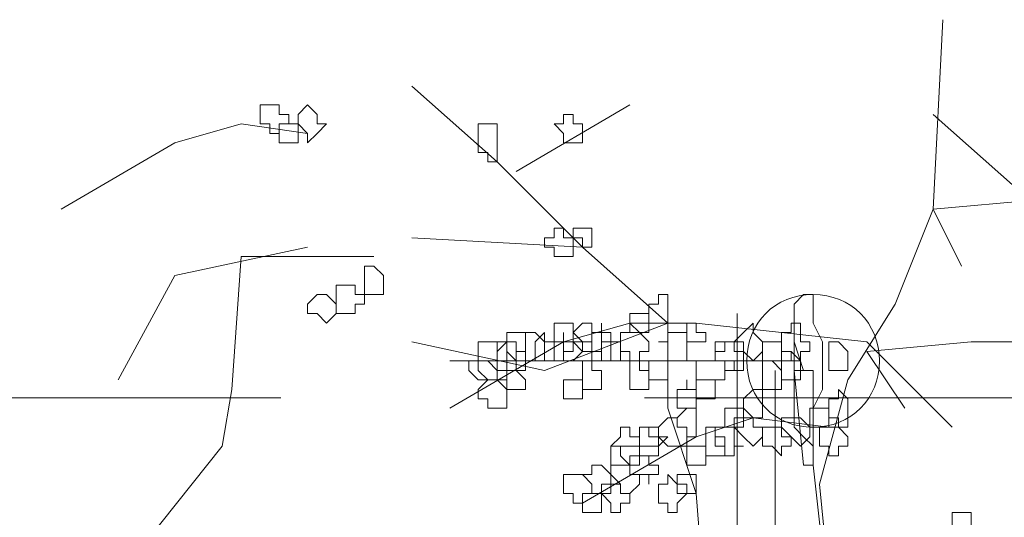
# Model space of a CAD drawing. Header units: millimetres. Extents: x 16698 to 93787, y -21104 to 39413.
# Tile 215 of 256: x 53344.14 to 53361.33, y 19733.84 to 19742.52. Entities that reach past the tile are written whole.
import ezdxf

# ---------------------------------------------------------------- set-up
doc = ezdxf.new("R2010")
doc.units = ezdxf.units.MM
doc.linetypes.add('HIDDEN', pattern=[9.525, 6.35, -3.175])
doc.layers.add('!MODUS_OPIS', color=3, linetype='Continuous', lineweight=13)
doc.layers.add('_MODUS - zielen', color=66, linetype='Continuous', lineweight=9)

msp = doc.modelspace()

# ---------------------------------------------------------------- linework, layer by layer
at = {"layer": '!MODUS_OPIS', "linetype": 'HIDDEN', "ltscale": 2}
msp.add_lwpolyline([(53882.10383, 19735.92356), (46153.69964, 19735.92356)], dxfattribs=at)
at = {"layer": '_MODUS - zielen', "transparency": 33554687}
for points in [[(53359.59526, 19729.28494), (53358.27155, 19732.75967), (53358.10609, 19734.4143), (53358.60248, 19736.2344), (53359.42979, 19737.55811), (53360.09165, 19739.21274), (53360.25711, 19742.52201)], [(53356.12052, 19729.78133), (53356.12052, 19732.09782), (53355.95506, 19734.24884), (53355.45867, 19735.73801), (53355.45867, 19737.22718), (53353.9695, 19738.55089), (53352.48033, 19740.04006), (53350.99116, 19741.36377)], [(53354.79682, 19741.03284), (53352.81126, 19739.8746), (53352.81126, 19739.8746)], [(53361.58082, 19739.54367), (53360.09165, 19740.86738), (53360.09165, 19740.86738)], [(53349.17106, 19740.53645), (53348.01282, 19740.70192), (53346.85457, 19740.37099), (53344.86901, 19739.21274)], [(53360.58804, 19738.21996), (53360.09165, 19739.21274), (53361.91175, 19739.37821), (53363.23545, 19739.21274), (53364.06277, 19738.0545), (53365.05555, 19736.56533)], [(53355.45867, 19737.22718), (53353.9695, 19738.55089), (53350.99116, 19738.71635)], [(53349.17106, 19738.55089), (53346.85457, 19738.0545), (53345.86179, 19736.2344)], [(53350.3293, 19738.38543), (53348.01282, 19738.38543), (53347.84735, 19736.06894), (53347.68189, 19735.07616), (53346.35818, 19733.42152), (53345.86179, 19732.26328)], [(53356.6704, 19737.39265), (53356.6704, 19718.36435), (53356.6704, 19718.36435)], [(53355.45867, 19737.22718), (53353.30765, 19736.39987), (53350.99116, 19736.89626)], [(53360.42257, 19735.40709), (53358.9334, 19736.89626), (53355.95506, 19737.22718), (53354.79682, 19737.22718), (53353.63857, 19736.89626), (53351.65301, 19735.73801)], [(53357.66318, 19736.89626), (53357.82865, 19736.39987), (53357.82865, 19736.39987)], [(53359.59526, 19735.73801), (53358.9334, 19736.73079), (53360.7535, 19736.89626), (53362.24267, 19736.89626), (53363.06999, 19735.73801), (53363.89731, 19734.24884)], [(53357.77516, 19736.56533), (53356.12052, 19736.56533), (53354.63135, 19736.56533), (53351.65301, 19736.56533)], [(53357.33226, 19736.39987), (53357.33226, 19718.36435), (53357.33226, 19718.36435)], [(53357.66318, 19736.39987), (53357.82865, 19734.74523), (53357.82865, 19734.74523)], [(53357.66318, 19736.39987), (53357.99411, 19736.39987), (53357.99411, 19734.74523), (53357.82865, 19734.74523)], [(53358.27155, 19735.40709), (53356.94784, 19735.57255), (53355.95506, 19735.24162), (53353.9695, 19734.08338)], [(53357.99411, 19734.74523), (53359.81421, 19718.36435), (53359.81421, 19718.36435)], [(53357.99411, 19734.74523), (53359.81421, 19718.36435), (53359.81421, 19718.36435)]]:
    msp.add_lwpolyline(points, dxfattribs=at)
for points in [[(53348.50921, 19741.03284), (53348.34374, 19741.03284), (53348.34374, 19740.86738), (53348.34374, 19740.70192), (53348.34374, 19740.70192), (53348.50921, 19740.70192), (53348.50921, 19740.53645), (53348.67467, 19740.53645), (53348.67467, 19740.53645), (53348.67467, 19740.70192), (53348.84013, 19740.70192), (53348.84013, 19740.70192), (53348.84013, 19740.86738), (53348.67467, 19740.86738), (53348.67467, 19741.03284), (53348.67467, 19741.03284)], [(53348.50921, 19741.03284), (53348.34374, 19741.03284), (53348.34374, 19740.86738), (53348.34374, 19740.70192), (53348.34374, 19740.70192), (53348.50921, 19740.70192), (53348.50921, 19740.53645), (53348.67467, 19740.53645), (53348.67467, 19740.53645), (53348.67467, 19740.70192), (53348.84013, 19740.70192), (53348.84013, 19740.70192), (53348.84013, 19740.86738), (53348.67467, 19740.86738), (53348.67467, 19741.03284), (53348.67467, 19741.03284)], [(53349.17106, 19741.03284), (53349.0056, 19740.86738), (53349.0056, 19740.70192), (53349.0056, 19740.70192), (53349.17106, 19740.53645), (53349.17106, 19740.53645), (53349.17106, 19740.37099), (53349.33652, 19740.53645), (53349.50199, 19740.70192), (53349.50199, 19740.70192), (53349.33652, 19740.70192), (53349.33652, 19740.86738)], [(53353.63857, 19740.86738), (53353.63857, 19740.70192), (53353.47311, 19740.70192), (53353.47311, 19740.70192), (53353.63857, 19740.53645), (53353.63857, 19740.37099), (53353.63857, 19740.37099), (53353.80404, 19740.37099), (53353.9695, 19740.37099), (53353.9695, 19740.53645), (53353.9695, 19740.70192), (53353.9695, 19740.70192), (53353.80404, 19740.70192), (53353.80404, 19740.86738)], [(53348.67467, 19740.70192), (53348.67467, 19740.70192), (53348.67467, 19740.70192), (53348.67467, 19740.53645), (53348.67467, 19740.53645), (53348.67467, 19740.37099), (53348.67467, 19740.37099), (53348.84013, 19740.37099), (53349.0056, 19740.37099), (53349.0056, 19740.37099), (53349.0056, 19740.37099), (53349.0056, 19740.53645), (53349.0056, 19740.70192), (53349.0056, 19740.70192), (53349.0056, 19740.70192), (53348.84013, 19740.70192)], [(53352.1494, 19740.70192), (53352.1494, 19740.53645), (53352.1494, 19740.37099), (53352.1494, 19740.37099), (53352.1494, 19740.37099), (53352.1494, 19740.20553), (53352.31487, 19740.20553), (53352.31487, 19740.04006), (53352.48033, 19740.04006), (53352.48033, 19740.20553), (53352.48033, 19740.37099), (53352.48033, 19740.37099), (53352.48033, 19740.53645), (53352.48033, 19740.53645), (53352.48033, 19740.70192), (53352.31487, 19740.70192)], [(53353.47311, 19738.88182), (53353.47311, 19738.71635), (53353.30765, 19738.71635), (53353.30765, 19738.71635), (53353.30765, 19738.55089), (53353.47311, 19738.55089), (53353.47311, 19738.38543), (53353.63857, 19738.38543), (53353.63857, 19738.38543), (53353.63857, 19738.38543), (53353.63857, 19738.38543), (53353.80404, 19738.38543), (53353.80404, 19738.55089), (53353.80404, 19738.71635), (53353.80404, 19738.71635), (53353.63857, 19738.71635), (53353.63857, 19738.88182), (53353.63857, 19738.88182)], [(53353.9695, 19738.88182), (53353.80404, 19738.88182), (53353.80404, 19738.88182), (53353.80404, 19738.71635), (53353.80404, 19738.71635), (53353.9695, 19738.71635), (53353.9695, 19738.55089), (53353.9695, 19738.55089), (53354.13496, 19738.55089), (53354.13496, 19738.71635), (53354.13496, 19738.71635), (53354.13496, 19738.88182), (53354.13496, 19738.88182)], [(53350.16384, 19738.21996), (53350.16384, 19738.0545), (53350.16384, 19738.0545), (53350.16384, 19737.88904), (53350.16384, 19737.88904), (53350.16384, 19737.72357), (53350.3293, 19737.72357), (53350.49477, 19737.72357), (53350.49477, 19737.72357), (53350.49477, 19737.72357), (53350.49477, 19737.88904), (53350.49477, 19738.0545), (53350.49477, 19738.0545), (53350.49477, 19738.0545), (53350.3293, 19738.21996)], [(53349.83291, 19737.88904), (53349.66745, 19737.88904), (53349.66745, 19737.72357), (53349.66745, 19737.72357), (53349.66745, 19737.55811), (53349.66745, 19737.39265), (53349.83291, 19737.39265), (53349.83291, 19737.39265), (53349.99838, 19737.39265), (53349.99838, 19737.55811), (53350.16384, 19737.55811), (53350.16384, 19737.72357), (53349.99838, 19737.72357), (53349.99838, 19737.72357), (53349.99838, 19737.88904)], [(53349.33652, 19737.72357), (53349.17106, 19737.55811), (53349.17106, 19737.39265), (53349.33652, 19737.39265), (53349.33652, 19737.39265), (53349.50199, 19737.22718), (53349.50199, 19737.22718), (53349.66745, 19737.39265), (53349.66745, 19737.39265), (53349.66745, 19737.55811), (53349.50199, 19737.72357), (53349.50199, 19737.72357), (53349.50199, 19737.72357)], [(53355.29321, 19737.55811), (53355.12774, 19737.55811), (53355.12774, 19737.39265), (53355.12774, 19737.39265), (53355.12774, 19737.22718), (53355.29321, 19737.22718), (53355.29321, 19737.22718), (53355.45867, 19737.22718), (53355.45867, 19737.22718), (53355.45867, 19737.22718), (53355.45867, 19737.39265), (53355.45867, 19737.39265), (53355.45867, 19737.55811), (53355.45867, 19737.55811), (53355.45867, 19737.72357), (53355.29321, 19737.72357)], [(53357.99411, 19737.72357), (53357.82865, 19737.72357), (53357.82865, 19737.72357), (53357.66318, 19737.55811), (53357.66318, 19737.39265), (53357.66318, 19737.22718), (53357.66318, 19736.89626), (53357.66318, 19736.73079), (53357.66318, 19736.56533), (53357.66318, 19736.2344), (53357.66318, 19736.06894), (53357.66318, 19735.73801), (53357.66318, 19735.57255), (53357.66318, 19735.40709), (53357.82865, 19735.24162), (53357.99411, 19735.07616), (53357.99411, 19735.24162), (53357.99411, 19735.40709), (53357.99411, 19735.57255), (53357.99411, 19735.73801), (53358.15957, 19736.06894), (53358.15957, 19736.2344), (53358.15957, 19736.56533), (53358.15957, 19736.73079), (53358.15957, 19736.89626), (53357.99411, 19737.22718), (53357.99411, 19737.39265), (53357.99411, 19737.55811)], [(53354.79682, 19737.39265), (53354.79682, 19737.39265), (53354.79682, 19737.39265), (53354.79682, 19737.22718), (53354.79682, 19737.22718), (53354.79682, 19737.22718), (53354.79682, 19737.06172), (53354.96228, 19737.06172), (53355.12774, 19737.06172), (53355.12774, 19737.06172), (53355.12774, 19737.22718), (53355.12774, 19737.22718), (53355.12774, 19737.39265), (53355.12774, 19737.39265), (53355.12774, 19737.39265), (53354.96228, 19737.39265)], [(53353.63857, 19737.22718), (53353.47311, 19737.22718), (53353.47311, 19737.06172), (53353.47311, 19736.89626), (53353.47311, 19736.89626), (53353.63857, 19736.89626), (53353.63857, 19736.73079), (53353.63857, 19736.73079), (53353.80404, 19736.73079), (53353.80404, 19736.89626), (53353.9695, 19736.89626), (53353.9695, 19736.89626), (53353.80404, 19737.06172), (53353.80404, 19737.22718)], [(53353.9695, 19737.22718), (53353.80404, 19737.06172), (53353.80404, 19736.89626), (53353.80404, 19736.89626), (53353.9695, 19736.89626), (53353.9695, 19736.73079), (53353.9695, 19736.73079), (53354.13496, 19736.73079), (53354.30043, 19736.73079), (53354.30043, 19736.89626), (53354.30043, 19736.89626), (53354.30043, 19737.06172), (53354.13496, 19737.06172), (53354.13496, 19737.22718)], [(53354.30043, 19737.06172), (53354.13496, 19737.06172), (53354.13496, 19736.89626), (53354.13496, 19736.89626), (53354.13496, 19736.73079), (53354.30043, 19736.73079), (53354.30043, 19736.56533), (53354.30043, 19736.56533), (53354.46589, 19736.56533), (53354.46589, 19736.73079), (53354.46589, 19736.73079), (53354.46589, 19736.89626), (53354.46589, 19736.89626), (53354.46589, 19737.06172), (53354.30043, 19737.06172), (53354.30043, 19737.22718)], [(53354.79682, 19737.22718), (53354.79682, 19737.06172), (53354.63135, 19737.06172), (53354.63135, 19736.89626), (53354.63135, 19736.89626), (53354.63135, 19736.73079), (53354.79682, 19736.73079), (53354.79682, 19736.56533), (53354.96228, 19736.56533), (53354.96228, 19736.73079), (53355.12774, 19736.73079), (53355.12774, 19736.89626), (53355.12774, 19736.89626), (53354.96228, 19737.06172)], [(53355.7896, 19737.22718), (53355.7896, 19737.22718), (53355.7896, 19737.06172), (53355.7896, 19736.89626), (53355.7896, 19736.89626), (53355.95506, 19736.89626), (53355.95506, 19736.89626), (53356.12052, 19736.89626), (53356.12052, 19737.06172), (53355.95506, 19737.06172), (53355.95506, 19737.22718), (53355.95506, 19737.22718)], [(53356.78238, 19737.06172), (53356.61692, 19736.89626), (53356.61692, 19736.89626), (53356.78238, 19736.89626), (53356.78238, 19736.73079), (53356.94784, 19736.56533), (53356.94784, 19736.56533), (53357.11331, 19736.73079), (53357.11331, 19736.89626), (53357.11331, 19736.89626), (53356.94784, 19737.06172), (53356.94784, 19737.06172), (53356.94784, 19737.22718)], [(53357.6097, 19737.06172), (53357.44423, 19737.06172), (53357.44423, 19736.89626), (53357.44423, 19736.89626), (53357.44423, 19736.73079), (53357.6097, 19736.73079), (53357.6097, 19736.56533), (53357.77516, 19736.56533), (53357.77516, 19736.56533), (53357.77516, 19736.73079), (53357.94062, 19736.73079), (53357.94062, 19736.89626), (53357.94062, 19736.89626), (53357.77516, 19736.89626), (53357.77516, 19737.06172), (53357.77516, 19737.06172), (53357.77516, 19737.22718), (53357.6097, 19737.22718)], [(53352.81126, 19737.06172), (53352.64579, 19737.06172), (53352.64579, 19736.89626), (53352.64579, 19736.89626), (53352.64579, 19736.73079), (53352.81126, 19736.56533), (53352.81126, 19736.56533), (53352.97672, 19736.56533), (53352.97672, 19736.73079), (53352.97672, 19736.89626), (53352.97672, 19736.89626), (53352.97672, 19737.06172)], [(53353.14218, 19737.06172), (53352.97672, 19737.06172), (53352.97672, 19736.89626), (53352.97672, 19736.89626), (53352.97672, 19736.73079), (53352.97672, 19736.56533), (53353.14218, 19736.56533), (53353.14218, 19736.56533), (53353.30765, 19736.56533), (53353.30765, 19736.73079), (53353.30765, 19736.89626), (53353.30765, 19736.89626)], [(53353.14218, 19736.89626), (53353.14218, 19736.89626), (53353.14218, 19736.89626), (53353.14218, 19736.73079), (53353.14218, 19736.73079), (53353.14218, 19736.56533), (53353.30765, 19736.56533), (53353.30765, 19736.56533), (53353.47311, 19736.56533), (53353.47311, 19736.56533), (53353.47311, 19736.73079), (53353.47311, 19736.89626), (53353.47311, 19736.89626), (53353.30765, 19736.89626), (53353.30765, 19736.89626), (53353.30765, 19737.06172)], [(53353.63857, 19736.89626), (53353.47311, 19736.89626), (53353.47311, 19736.89626), (53353.47311, 19736.73079), (53353.47311, 19736.56533), (53353.63857, 19736.56533), (53353.63857, 19736.56533), (53353.63857, 19736.56533), (53353.80404, 19736.56533), (53353.80404, 19736.56533), (53353.9695, 19736.73079), (53353.80404, 19736.89626), (53353.80404, 19736.89626), (53353.63857, 19736.89626), (53353.63857, 19737.06172)], [(53355.45867, 19737.06172), (53355.45867, 19736.89626), (53355.29321, 19736.89626), (53355.29321, 19736.89626), (53355.45867, 19736.89626), (53355.45867, 19736.73079), (53355.45867, 19736.56533), (53355.45867, 19736.56533), (53355.62413, 19736.56533), (53355.7896, 19736.56533), (53355.7896, 19736.73079), (53355.7896, 19736.89626), (53355.7896, 19736.89626), (53355.7896, 19737.06172), (53355.62413, 19737.06172)], [(53352.31487, 19736.89626), (53352.31487, 19736.89626), (53352.1494, 19736.89626), (53352.1494, 19736.73079), (53352.1494, 19736.56533), (53352.31487, 19736.56533), (53352.48033, 19736.39987), (53352.48033, 19736.39987), (53352.48033, 19736.56533), (53352.64579, 19736.56533), (53352.64579, 19736.56533), (53352.64579, 19736.73079), (53352.64579, 19736.89626), (53352.48033, 19736.89626), (53352.48033, 19736.89626)], [(53352.48033, 19736.89626), (53352.48033, 19736.89626), (53352.48033, 19736.73079), (53352.48033, 19736.56533), (53352.48033, 19736.56533), (53352.48033, 19736.39987), (53352.48033, 19736.39987), (53352.64579, 19736.39987), (53352.81126, 19736.39987), (53352.81126, 19736.56533), (53352.81126, 19736.56533), (53352.81126, 19736.56533), (53352.81126, 19736.56533), (53352.81126, 19736.73079), (53352.81126, 19736.89626), (53352.64579, 19736.89626)], [(53352.64579, 19736.89626), (53352.48033, 19736.73079), (53352.48033, 19736.56533), (53352.48033, 19736.56533), (53352.64579, 19736.56533), (53352.64579, 19736.39987), (53352.81126, 19736.39987), (53352.81126, 19736.39987), (53352.97672, 19736.39987), (53352.97672, 19736.56533), (53352.97672, 19736.56533), (53352.97672, 19736.73079), (53352.81126, 19736.73079), (53352.81126, 19736.89626), (53352.81126, 19736.89626)], [(53353.80404, 19736.89626), (53353.80404, 19736.89626), (53353.63857, 19736.89626), (53353.63857, 19736.73079), (53353.63857, 19736.56533), (53353.80404, 19736.56533), (53353.80404, 19736.56533), (53353.9695, 19736.56533), (53353.9695, 19736.39987), (53353.9695, 19736.39987), (53353.9695, 19736.56533), (53354.13496, 19736.56533), (53354.13496, 19736.56533), (53354.13496, 19736.73079), (53354.13496, 19736.89626), (53353.9695, 19736.89626), (53353.9695, 19736.89626), (53353.9695, 19736.89626)], [(53354.46589, 19736.89626), (53354.30043, 19736.89626), (53354.30043, 19736.89626), (53354.30043, 19736.73079), (53354.30043, 19736.56533), (53354.30043, 19736.56533), (53354.46589, 19736.56533), (53354.46589, 19736.56533), (53354.63135, 19736.56533), (53354.63135, 19736.56533), (53354.63135, 19736.73079), (53354.63135, 19736.89626)], [(53356.45145, 19736.89626), (53356.45145, 19736.73079), (53356.28599, 19736.73079), (53356.28599, 19736.56533), (53356.45145, 19736.56533), (53356.45145, 19736.39987), (53356.61692, 19736.39987), (53356.61692, 19736.39987), (53356.78238, 19736.39987), (53356.78238, 19736.56533), (53356.78238, 19736.56533), (53356.78238, 19736.73079), (53356.61692, 19736.73079), (53356.61692, 19736.89626), (53356.61692, 19736.89626)], [(53356.45145, 19736.89626), (53356.28599, 19736.89626), (53356.28599, 19736.73079), (53356.28599, 19736.56533), (53356.45145, 19736.56533), (53356.61692, 19736.56533), (53356.61692, 19736.39987), (53356.61692, 19736.56533), (53356.78238, 19736.56533), (53356.78238, 19736.56533), (53356.78238, 19736.73079), (53356.61692, 19736.73079), (53356.61692, 19736.89626), (53356.61692, 19736.89626)], [(53357.27877, 19736.89626), (53357.11331, 19736.89626), (53357.11331, 19736.89626), (53357.11331, 19736.73079), (53357.11331, 19736.56533), (53357.11331, 19736.56533), (53357.27877, 19736.56533), (53357.44423, 19736.39987), (53357.44423, 19736.56533), (53357.44423, 19736.56533), (53357.44423, 19736.56533), (53357.44423, 19736.73079), (53357.44423, 19736.89626), (53357.44423, 19736.89626), (53357.44423, 19736.89626)], [(53358.43701, 19736.89626), (53358.27155, 19736.89626), (53358.27155, 19736.73079), (53358.27155, 19736.56533), (53358.27155, 19736.56533), (53358.27155, 19736.39987), (53358.43701, 19736.39987), (53358.43701, 19736.39987), (53358.60248, 19736.39987), (53358.60248, 19736.56533), (53358.60248, 19736.56533), (53358.60248, 19736.73079)], [(53352.1494, 19736.56533), (53352.1494, 19736.56533), (53351.98394, 19736.56533), (53351.98394, 19736.39987), (53352.1494, 19736.2344), (53352.1494, 19736.2344), (53352.1494, 19736.2344), (53352.31487, 19736.2344), (53352.48033, 19736.2344), (53352.48033, 19736.2344), (53352.48033, 19736.39987), (53352.48033, 19736.56533), (53352.31487, 19736.56533)], [(53352.31487, 19736.56533), (53352.31487, 19736.56533), (53352.1494, 19736.56533), (53352.1494, 19736.39987), (53352.31487, 19736.2344), (53352.31487, 19736.2344), (53352.48033, 19736.2344), (53352.48033, 19736.2344), (53352.64579, 19736.2344), (53352.64579, 19736.2344), (53352.64579, 19736.39987), (53352.64579, 19736.56533), (53352.48033, 19736.56533), (53352.48033, 19736.56533)], [(53353.9695, 19736.56533), (53353.9695, 19736.39987), (53353.9695, 19736.39987), (53353.9695, 19736.2344), (53353.9695, 19736.2344), (53353.9695, 19736.06894), (53353.9695, 19736.06894), (53354.13496, 19736.06894), (53354.30043, 19736.06894), (53354.30043, 19736.06894), (53354.30043, 19736.06894), (53354.30043, 19736.2344), (53354.30043, 19736.2344), (53354.30043, 19736.39987), (53354.13496, 19736.39987), (53354.13496, 19736.56533)], [(53354.79682, 19736.39987), (53354.79682, 19736.39987), (53354.79682, 19736.2344), (53354.79682, 19736.2344), (53354.79682, 19736.06894), (53354.79682, 19736.06894), (53354.79682, 19736.06894), (53354.96228, 19736.06894), (53355.12774, 19736.06894), (53355.12774, 19736.06894), (53355.12774, 19736.2344), (53355.12774, 19736.2344), (53355.12774, 19736.39987), (53354.96228, 19736.39987), (53354.96228, 19736.56533), (53354.79682, 19736.56533)], [(53355.12774, 19736.56533), (53355.12774, 19736.56533), (53355.12774, 19736.56533), (53355.12774, 19736.39987), (53355.12774, 19736.2344), (53355.12774, 19736.2344), (53355.12774, 19736.2344), (53355.29321, 19736.2344), (53355.45867, 19736.2344), (53355.45867, 19736.2344), (53355.45867, 19736.39987), (53355.45867, 19736.56533), (53355.45867, 19736.56533), (53355.45867, 19736.56533), (53355.29321, 19736.56533)], [(53356.12052, 19736.56533), (53355.95506, 19736.56533), (53355.95506, 19736.56533), (53355.95506, 19736.39987), (53355.95506, 19736.2344), (53356.12052, 19736.2344), (53356.12052, 19736.2344), (53356.28599, 19736.2344), (53356.28599, 19736.2344), (53356.28599, 19736.2344), (53356.45145, 19736.2344), (53356.45145, 19736.39987), (53356.45145, 19736.56533), (53356.28599, 19736.56533), (53356.28599, 19736.56533), (53356.28599, 19736.56533)], [(53357.11331, 19736.56533), (53357.11331, 19736.56533), (53357.11331, 19736.39987), (53357.11331, 19736.2344), (53357.11331, 19736.2344), (53357.11331, 19736.06894), (53357.11331, 19736.06894), (53357.27877, 19736.06894), (53357.44423, 19736.06894), (53357.44423, 19736.2344), (53357.44423, 19736.2344), (53357.44423, 19736.39987), (53357.27877, 19736.56533)], [(53357.44423, 19736.73079), (53357.44423, 19736.56533), (53357.44423, 19736.56533), (53357.44423, 19736.56533), (53357.44423, 19736.39987), (53357.44423, 19736.2344), (53357.44423, 19736.2344), (53357.6097, 19736.2344), (53357.77516, 19736.2344), (53357.77516, 19736.2344), (53357.77516, 19736.2344), (53357.77516, 19736.39987), (53357.77516, 19736.56533), (53357.77516, 19736.56533), (53357.6097, 19736.73079)], [(53352.81126, 19736.39987), (53352.64579, 19736.39987), (53352.64579, 19736.2344), (53352.64579, 19736.2344), (53352.64579, 19736.06894), (53352.64579, 19736.06894), (53352.81126, 19736.06894), (53352.81126, 19736.06894), (53352.97672, 19736.06894), (53352.97672, 19736.06894), (53352.97672, 19736.2344), (53352.97672, 19736.2344)], [(53352.31487, 19736.2344), (53352.1494, 19736.06894), (53352.1494, 19736.06894), (53352.1494, 19735.90348), (53352.31487, 19735.90348), (53352.31487, 19735.73801), (53352.48033, 19735.73801), (53352.48033, 19735.73801), (53352.64579, 19735.73801), (53352.64579, 19735.90348), (53352.64579, 19736.06894), (53352.64579, 19736.06894), (53352.48033, 19736.2344), (53352.48033, 19736.2344)], [(53353.63857, 19736.2344), (53353.63857, 19736.2344), (53353.63857, 19736.2344), (53353.63857, 19736.06894), (53353.63857, 19736.06894), (53353.63857, 19735.90348), (53353.63857, 19735.90348), (53353.80404, 19735.90348), (53353.9695, 19735.90348), (53353.9695, 19736.06894), (53353.9695, 19736.06894), (53353.9695, 19736.2344), (53353.80404, 19736.2344)], [(53355.7896, 19736.06894), (53355.62413, 19736.06894), (53355.62413, 19736.06894), (53355.62413, 19735.90348), (53355.62413, 19735.73801), (53355.7896, 19735.73801), (53355.7896, 19735.73801), (53355.7896, 19735.73801), (53355.95506, 19735.73801), (53355.95506, 19735.73801), (53355.95506, 19735.90348), (53355.95506, 19736.06894), (53355.95506, 19736.06894), (53355.7896, 19736.06894), (53355.7896, 19736.2344), (53355.7896, 19736.2344)], [(53355.95506, 19736.2344), (53355.95506, 19736.2344), (53355.95506, 19736.06894), (53355.95506, 19736.06894), (53355.95506, 19736.06894), (53355.95506, 19735.90348), (53356.12052, 19735.90348), (53356.28599, 19735.90348), (53356.28599, 19736.06894), (53356.28599, 19736.06894), (53356.28599, 19736.2344), (53356.28599, 19736.2344), (53356.28599, 19736.2344), (53356.12052, 19736.2344)], [(53356.94784, 19736.06894), (53356.78238, 19735.90348), (53356.78238, 19735.73801), (53356.78238, 19735.73801), (53356.94784, 19735.57255), (53356.94784, 19735.57255), (53357.11331, 19735.57255), (53357.11331, 19735.57255), (53357.11331, 19735.73801), (53357.11331, 19735.73801), (53357.11331, 19735.90348), (53357.11331, 19736.06894)], [(53358.43701, 19736.06894), (53358.43701, 19735.90348), (53358.27155, 19735.90348), (53358.27155, 19735.73801), (53358.27155, 19735.73801), (53358.27155, 19735.57255), (53358.43701, 19735.57255), (53358.43701, 19735.40709), (53358.60248, 19735.40709), (53358.60248, 19735.57255), (53358.60248, 19735.57255), (53358.60248, 19735.73801), (53358.60248, 19735.73801), (53358.60248, 19735.90348)], [(53355.7896, 19735.73801), (53355.7896, 19735.73801), (53355.62413, 19735.57255), (53355.62413, 19735.40709), (53355.7896, 19735.40709), (53355.7896, 19735.40709), (53355.7896, 19735.24162), (53355.95506, 19735.24162), (53355.95506, 19735.40709), (53355.95506, 19735.40709), (53355.95506, 19735.40709), (53355.95506, 19735.57255), (53355.95506, 19735.73801), (53355.95506, 19735.73801)], [(53356.61692, 19735.73801), (53356.45145, 19735.73801), (53356.45145, 19735.73801), (53356.45145, 19735.57255), (53356.45145, 19735.40709), (53356.61692, 19735.40709), (53356.61692, 19735.40709), (53356.78238, 19735.40709), (53356.78238, 19735.40709), (53356.78238, 19735.57255), (53356.78238, 19735.73801), (53356.78238, 19735.73801)], [(53358.10609, 19735.73801), (53357.94062, 19735.73801), (53357.94062, 19735.73801), (53357.94062, 19735.57255), (53357.94062, 19735.40709), (53357.94062, 19735.40709), (53358.10609, 19735.40709), (53358.10609, 19735.40709), (53358.27155, 19735.40709), (53358.27155, 19735.40709), (53358.27155, 19735.57255), (53358.27155, 19735.73801)], [(53355.45867, 19735.57255), (53355.29321, 19735.40709), (53355.29321, 19735.40709), (53355.29321, 19735.24162), (53355.45867, 19735.07616), (53355.45867, 19735.07616), (53355.62413, 19735.07616), (53355.7896, 19735.07616), (53355.7896, 19735.24162), (53355.7896, 19735.40709), (53355.7896, 19735.40709), (53355.62413, 19735.40709), (53355.62413, 19735.57255)], [(53356.78238, 19735.57255), (53356.61692, 19735.57255), (53356.61692, 19735.40709), (53356.61692, 19735.40709), (53356.78238, 19735.24162), (53356.94784, 19735.07616), (53356.94784, 19735.07616), (53357.11331, 19735.24162), (53357.11331, 19735.40709), (53357.11331, 19735.40709), (53356.94784, 19735.40709), (53356.94784, 19735.57255), (53356.94784, 19735.57255)], [(53357.6097, 19735.57255), (53357.44423, 19735.57255), (53357.44423, 19735.40709), (53357.44423, 19735.40709), (53357.6097, 19735.24162), (53357.77516, 19735.07616), (53357.77516, 19735.07616), (53357.94062, 19735.24162), (53357.94062, 19735.40709), (53357.94062, 19735.40709), (53357.77516, 19735.57255), (53357.77516, 19735.57255)], [(53354.63135, 19735.40709), (53354.63135, 19735.24162), (53354.46589, 19735.07616), (53354.46589, 19735.07616), (53354.63135, 19735.07616), (53354.63135, 19734.91069), (53354.79682, 19734.74523), (53354.79682, 19734.74523), (53354.79682, 19734.91069), (53354.96228, 19734.91069), (53354.96228, 19735.07616), (53354.96228, 19735.07616), (53354.96228, 19735.24162), (53354.79682, 19735.24162), (53354.79682, 19735.40709)], [(53355.12774, 19735.40709), (53354.96228, 19735.40709), (53354.96228, 19735.40709), (53354.96228, 19735.24162), (53354.96228, 19735.07616), (53355.12774, 19735.07616), (53355.12774, 19735.07616), (53355.29321, 19735.07616), (53355.29321, 19735.07616), (53355.45867, 19735.24162), (53355.29321, 19735.24162), (53355.29321, 19735.40709), (53355.29321, 19735.40709)], [(53355.12774, 19735.40709), (53354.96228, 19735.40709), (53354.96228, 19735.24162), (53354.96228, 19735.07616), (53354.96228, 19735.07616), (53354.96228, 19734.91069), (53355.12774, 19734.91069), (53355.12774, 19734.74523), (53355.12774, 19734.91069), (53355.29321, 19734.91069), (53355.29321, 19735.07616), (53355.29321, 19735.07616), (53355.29321, 19735.24162), (53355.12774, 19735.24162)], [(53356.28599, 19735.40709), (53356.12052, 19735.40709), (53356.12052, 19735.24162), (53356.12052, 19735.07616), (53356.12052, 19735.07616), (53356.12052, 19734.91069), (53356.28599, 19734.91069), (53356.28599, 19734.91069), (53356.45145, 19734.91069), (53356.45145, 19735.07616), (53356.45145, 19735.07616), (53356.45145, 19735.24162), (53356.28599, 19735.24162)], [(53356.45145, 19735.40709), (53356.28599, 19735.40709), (53356.28599, 19735.40709), (53356.28599, 19735.24162), (53356.28599, 19735.07616), (53356.28599, 19735.07616), (53356.45145, 19735.07616), (53356.45145, 19734.91069), (53356.61692, 19734.91069), (53356.61692, 19735.07616), (53356.61692, 19735.07616), (53356.78238, 19735.07616), (53356.61692, 19735.07616), (53356.61692, 19735.24162), (53356.61692, 19735.40709), (53356.61692, 19735.40709), (53356.61692, 19735.40709)], [(53357.27877, 19735.40709), (53357.11331, 19735.40709), (53357.11331, 19735.24162), (53357.11331, 19735.07616), (53357.27877, 19735.07616), (53357.44423, 19734.91069), (53357.44423, 19735.07616), (53357.6097, 19735.07616), (53357.6097, 19735.24162), (53357.44423, 19735.24162), (53357.44423, 19735.40709), (53357.44423, 19735.40709)], [(53358.27155, 19735.40709), (53358.27155, 19735.40709), (53358.10609, 19735.40709), (53358.10609, 19735.24162), (53358.10609, 19735.07616), (53358.10609, 19735.07616), (53358.27155, 19735.07616), (53358.27155, 19734.91069), (53358.43701, 19734.91069), (53358.43701, 19734.91069), (53358.43701, 19735.07616), (53358.60248, 19735.07616), (53358.60248, 19735.07616), (53358.60248, 19735.24162), (53358.43701, 19735.40709), (53358.43701, 19735.40709), (53358.43701, 19735.40709)], [(53354.63135, 19735.07616), (53354.46589, 19735.07616), (53354.46589, 19734.91069), (53354.46589, 19734.74523), (53354.63135, 19734.74523), (53354.63135, 19734.74523), (53354.79682, 19734.74523), (53354.79682, 19734.74523), (53354.96228, 19734.74523), (53354.96228, 19734.74523), (53354.96228, 19734.91069), (53354.96228, 19735.07616), (53354.79682, 19735.07616), (53354.79682, 19735.07616), (53354.79682, 19735.07616)], [(53355.7896, 19735.07616), (53355.7896, 19735.07616), (53355.7896, 19734.91069), (53355.7896, 19734.74523), (53355.7896, 19734.74523), (53355.7896, 19734.74523), (53355.95506, 19734.74523), (53355.95506, 19734.74523), (53356.12052, 19734.74523), (53356.12052, 19734.74523), (53356.12052, 19734.91069), (53356.12052, 19735.07616), (53355.95506, 19735.07616), (53355.95506, 19735.07616), (53355.95506, 19735.07616)], [(53354.96228, 19734.91069), (53354.96228, 19734.74523), (53354.79682, 19734.74523), (53354.79682, 19734.74523), (53354.79682, 19734.57977), (53354.96228, 19734.57977), (53354.96228, 19734.57977), (53355.12774, 19734.57977), (53355.12774, 19734.4143), (53355.12774, 19734.57977), (53355.29321, 19734.57977), (53355.29321, 19734.57977), (53355.29321, 19734.74523), (53355.29321, 19734.74523), (53355.12774, 19734.74523), (53355.12774, 19734.91069), (53355.12774, 19734.91069)], [(53354.13496, 19734.74523), (53354.13496, 19734.57977), (53353.9695, 19734.57977), (53353.9695, 19734.57977), (53354.13496, 19734.4143), (53354.13496, 19734.24884), (53354.30043, 19734.24884), (53354.30043, 19734.24884), (53354.46589, 19734.24884), (53354.46589, 19734.4143), (53354.46589, 19734.57977), (53354.46589, 19734.57977), (53354.30043, 19734.74523), (53354.30043, 19734.74523)], [(53354.63135, 19734.74523), (53354.46589, 19734.74523), (53354.46589, 19734.57977), (53354.46589, 19734.57977), (53354.46589, 19734.4143), (53354.63135, 19734.4143), (53354.63135, 19734.24884), (53354.79682, 19734.24884), (53354.79682, 19734.24884), (53354.96228, 19734.4143), (53354.96228, 19734.57977), (53354.96228, 19734.57977), (53354.79682, 19734.57977), (53354.79682, 19734.74523), (53354.79682, 19734.74523)], [(53353.80404, 19734.57977), (53353.80404, 19734.57977), (53353.63857, 19734.57977), (53353.63857, 19734.4143), (53353.63857, 19734.24884), (53353.63857, 19734.24884), (53353.80404, 19734.24884), (53353.80404, 19734.08338), (53353.9695, 19734.08338), (53353.9695, 19734.08338), (53353.9695, 19734.24884), (53354.13496, 19734.24884), (53354.13496, 19734.24884), (53354.13496, 19734.4143), (53353.9695, 19734.57977), (53353.9695, 19734.57977), (53353.9695, 19734.57977)], [(53354.46589, 19734.4143), (53354.30043, 19734.4143), (53354.30043, 19734.24884), (53354.30043, 19734.24884), (53354.46589, 19734.08338), (53354.46589, 19733.91791), (53354.46589, 19733.91791), (53354.63135, 19733.91791), (53354.63135, 19734.08338), (53354.79682, 19734.08338), (53354.79682, 19734.24884), (53354.79682, 19734.24884), (53354.63135, 19734.24884), (53354.63135, 19734.4143), (53354.46589, 19734.57977), (53354.46589, 19734.57977)], [(53355.45867, 19734.57977), (53355.45867, 19734.4143), (53355.29321, 19734.4143), (53355.29321, 19734.24884), (53355.29321, 19734.24884), (53355.29321, 19734.08338), (53355.45867, 19734.08338), (53355.45867, 19733.91791), (53355.62413, 19733.91791), (53355.62413, 19734.08338), (53355.7896, 19734.24884), (53355.7896, 19734.24884), (53355.62413, 19734.24884), (53355.62413, 19734.4143)], [(53355.7896, 19734.57977), (53355.62413, 19734.57977), (53355.62413, 19734.57977), (53355.62413, 19734.4143), (53355.7896, 19734.4143), (53355.7896, 19734.24884), (53355.7896, 19734.24884), (53355.7896, 19734.24884), (53355.95506, 19734.24884), (53355.95506, 19734.24884), (53355.95506, 19734.4143), (53355.95506, 19734.57977), (53355.95506, 19734.57977)], [(53354.13496, 19734.24884), (53353.9695, 19734.24884), (53353.9695, 19734.24884), (53353.9695, 19734.08338), (53353.9695, 19733.91791), (53353.9695, 19733.91791), (53354.13496, 19733.91791), (53354.30043, 19733.91791), (53354.30043, 19733.91791), (53354.30043, 19733.91791), (53354.30043, 19734.08338), (53354.30043, 19734.24884), (53354.30043, 19734.24884), (53354.30043, 19734.24884)], [(53360.58804, 19733.91791), (53360.42257, 19733.91791), (53360.42257, 19733.75245), (53360.42257, 19733.58699), (53360.42257, 19733.58699), (53360.58804, 19733.58699), (53360.58804, 19733.42152), (53360.7535, 19733.42152), (53360.7535, 19733.42152), (53360.7535, 19733.58699), (53360.7535, 19733.58699), (53360.7535, 19733.75245), (53360.7535, 19733.91791), (53360.7535, 19733.91791)]]:
    msp.add_lwpolyline(points, close=True, dxfattribs=at)
msp.add_open_spline([(53359.15235, 19736.56533), (53359.15235, 19737.22718), (53358.65596, 19737.72357), (53357.99411, 19737.72357), (53357.99411, 19737.72357), (53357.33226, 19737.72357), (53356.83587, 19737.22718), (53356.83587, 19736.56533), (53356.83587, 19736.56533), (53356.83587, 19735.90348), (53357.33226, 19735.40709), (53357.99411, 19735.40709), (53357.99411, 19735.40709), (53358.65596, 19735.40709), (53359.15235, 19735.90348), (53359.15235, 19736.56533)], degree=3, knots=[0, 0, 0, 0, 0.0625, 0.0625, 0.0625, 0.062501, 0.125, 0.125, 0.125, 0.125001, 0.1875, 0.1875, 0.1875, 0.187501, 1, 1, 1, 1], dxfattribs=at)

doc.saveas('drawing.dxf')
